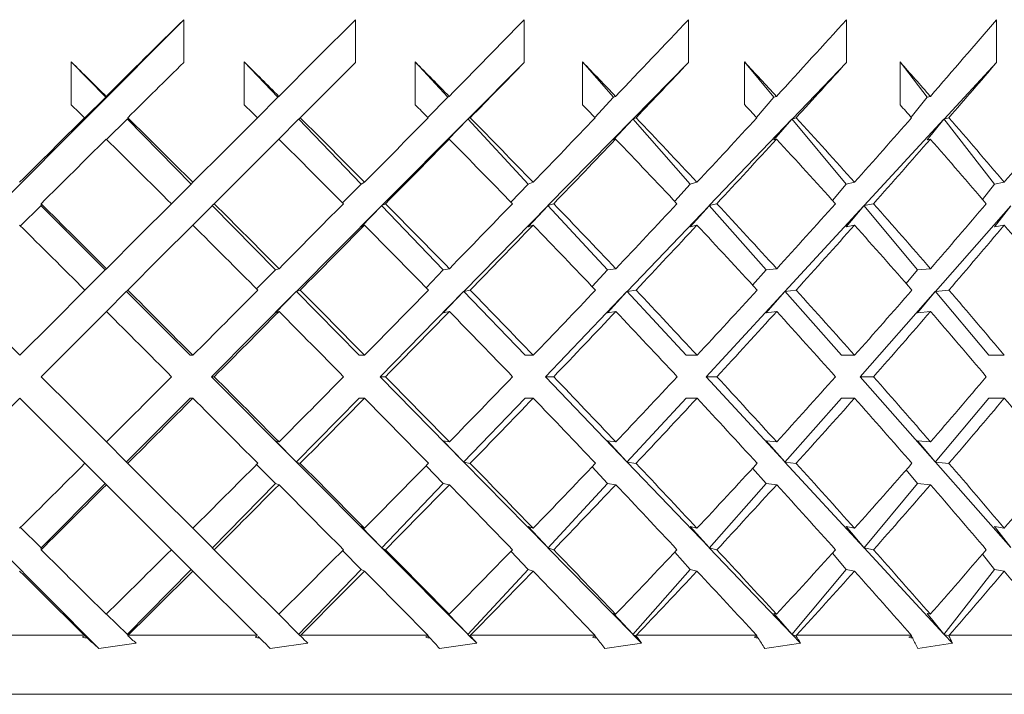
# Model space of a CAD drawing. Header units: inches. Extents: x 1.8 to 14.2, y 0.2 to 10.6.
# Tile 35 of 39: x 13.246 to 13.734, y 6.815 to 7.15. Entities that reach past the tile are written whole.
import ezdxf

# ---------------------------------------------------------------- set-up
doc = ezdxf.new("R2010")
doc.units = ezdxf.units.IN
doc.header["$MEASUREMENT"] = 0

msp = doc.modelspace()

# ---------------------------------------------------------------- linework, layer by layer
at = {"color": 7, "linetype": 'Continuous', "lineweight": 15}
for p, q in [((13.16213, 6.98325), (13.3277, 7.14963)), ((13.3277, 7.14963), (13.3277, 7.12842)), ((13.41285, 7.14963), (13.41285, 7.12842)), ((13.49649, 7.14963), (13.49649, 7.12842)), ((13.57782, 7.14963), (13.57782, 7.12842)), ((13.65607, 7.14963), (13.65607, 7.12842)), ((13.73047, 7.14963), (13.73047, 7.12842)), ((13.27202, 7.10746), (13.27202, 7.12867)), ((13.27202, 7.12867), (13.28915, 7.1112)), ((13.3577, 7.10746), (13.3577, 7.12867)), ((13.3577, 7.12867), (13.37442, 7.1112)), ((13.38546, 7.10104), (13.41285, 7.12842)), ((13.44241, 7.10746), (13.44241, 7.12867)), ((13.44241, 7.12867), (13.45855, 7.1112)), ((13.49649, 7.12842), (13.46857, 7.10037)), ((13.52533, 7.10746), (13.52533, 7.12867)), ((13.52533, 7.12867), (13.54074, 7.1112)), ((13.57782, 7.12842), (13.55031, 7.10037)), ((13.60567, 7.10746), (13.60567, 7.12867)), ((13.60567, 7.12867), (13.6202, 7.1112)), ((13.65607, 7.12842), (13.62923, 7.10037)), ((13.68265, 7.10746), (13.68265, 7.12867)), ((13.68265, 7.12867), (13.69616, 7.1112)), ((13.73047, 7.12842), (13.70455, 7.10037)), ((13.28915, 7.1112), (13.27852, 7.10083)), ((13.28915, 7.1112), (13.2893, 7.11163)), ((13.37442, 7.1112), (13.36421, 7.101)), ((13.37442, 7.1112), (13.37485, 7.11163)), ((13.45855, 7.1112), (13.44876, 7.10106)), ((13.45855, 7.1112), (13.45926, 7.11163)), ((13.54074, 7.1112), (13.53145, 7.10112)), ((13.54074, 7.1112), (13.54173, 7.11163)), ((13.6202, 7.1112), (13.6115, 7.10119)), ((13.6202, 7.1112), (13.62145, 7.11163)), ((13.69616, 7.1112), (13.68813, 7.10127)), ((13.69616, 7.1112), (13.69767, 7.11163)), ((13.27858, 7.101), (13.27852, 7.10083)), ((13.28945, 7.09027), (13.29966, 7.10024)), ((13.29966, 7.10049), (13.29979, 7.10037)), ((13.29966, 7.10049), (13.29966, 7.10024)), ((13.29966, 7.10049), (13.33137, 7.06816)), ((13.30001, 7.10104), (13.29979, 7.10037)), ((13.37485, 7.09042), (13.38467, 7.10024)), ((13.38467, 7.10049), (13.3848, 7.10037)), ((13.38467, 7.10049), (13.38467, 7.10024)), ((13.38467, 7.10049), (13.41561, 7.06816)), ((13.38546, 7.10104), (13.3848, 7.10037)), ((13.46844, 7.10024), (13.42586, 7.05745)), ((13.45855, 7.08999), (13.46844, 7.10024)), ((13.46844, 7.10049), (13.46857, 7.10037)), ((13.46844, 7.10049), (13.46844, 7.10024)), ((13.46844, 7.10049), (13.49832, 7.06816)), ((13.46968, 7.10104), (13.46857, 7.10037)), ((13.55018, 7.10024), (13.50822, 7.05745)), ((13.54074, 7.08999), (13.55018, 7.10024)), ((13.55018, 7.10049), (13.55031, 7.10037)), ((13.55018, 7.10049), (13.55018, 7.10024)), ((13.55018, 7.10049), (13.5787, 7.06816)), ((13.55185, 7.10104), (13.55031, 7.10037)), ((13.6291, 7.10024), (13.58816, 7.05745)), ((13.6202, 7.08999), (13.6291, 7.10024)), ((13.6291, 7.10049), (13.62923, 7.10037)), ((13.6291, 7.10049), (13.6291, 7.10024)), ((13.6291, 7.10049), (13.65599, 7.06816)), ((13.63118, 7.10104), (13.62923, 7.10037)), ((13.70443, 7.10024), (13.6649, 7.05745)), ((13.69616, 7.08999), (13.70443, 7.10024)), ((13.70443, 7.10049), (13.70455, 7.10037)), ((13.70443, 7.10049), (13.70443, 7.10024)), ((13.70443, 7.10049), (13.72943, 7.06816)), ((13.7069, 7.10104), (13.70455, 7.10037)), ((13.45855, 7.08999), (13.45926, 7.09042)), ((13.54074, 7.08999), (13.54173, 7.09042)), ((13.6202, 7.08999), (13.62145, 7.09042)), ((13.69616, 7.08999), (13.69767, 7.09042)), ((13.33137, 7.06816), (13.3216, 7.05839)), ((13.33137, 7.06816), (13.33223, 7.06901)), ((13.41561, 7.06816), (13.40645, 7.05876)), ((13.41561, 7.06816), (13.41731, 7.06901)), ((13.49832, 7.06816), (13.48984, 7.05916)), ((13.49832, 7.06816), (13.50085, 7.06901)), ((13.5787, 7.06816), (13.57099, 7.05959)), ((13.5787, 7.06816), (13.58204, 7.06901)), ((13.65599, 7.06816), (13.64912, 7.06005)), ((13.65599, 7.06816), (13.6601, 7.06901)), ((13.72943, 7.06816), (13.72345, 7.06057)), ((13.72943, 7.06816), (13.73428, 7.06901)), ((13.24685, 7.04737), (13.25695, 7.05732)), ((13.25695, 7.05757), (13.25708, 7.05745)), ((13.25695, 7.05757), (13.25695, 7.05732)), ((13.25695, 7.05757), (13.28879, 7.02558)), ((13.25708, 7.05841), (13.25708, 7.05745)), ((13.33223, 7.0478), (13.34175, 7.05732)), ((13.34175, 7.05757), (13.34188, 7.05745)), ((13.34175, 7.05757), (13.34175, 7.05732)), ((13.34175, 7.05757), (13.37313, 7.02558)), ((13.34284, 7.05841), (13.34188, 7.05745)), ((13.42573, 7.05732), (13.38356, 7.01494)), ((13.41561, 7.04694), (13.42573, 7.05732)), ((13.42573, 7.05757), (13.42586, 7.05745)), ((13.42573, 7.05757), (13.42573, 7.05732)), ((13.42573, 7.05757), (13.45635, 7.02558)), ((13.42778, 7.05841), (13.42586, 7.05745)), ((13.50809, 7.05732), (13.46653, 7.01494)), ((13.49832, 7.04694), (13.50809, 7.05732)), ((13.50809, 7.05757), (13.50822, 7.05745)), ((13.50809, 7.05757), (13.50809, 7.05732)), ((13.50809, 7.05757), (13.53766, 7.02558)), ((13.51107, 7.05841), (13.50822, 7.05745)), ((13.58803, 7.05732), (13.54748, 7.01494)), ((13.5787, 7.04694), (13.58803, 7.05732)), ((13.58803, 7.05757), (13.58816, 7.05745)), ((13.58803, 7.05757), (13.58803, 7.05732)), ((13.58803, 7.05757), (13.61625, 7.02558)), ((13.59191, 7.05841), (13.58816, 7.05745)), ((13.66479, 7.05732), (13.62563, 7.01494)), ((13.65599, 7.04694), (13.66479, 7.05732)), ((13.66479, 7.05757), (13.6649, 7.05745)), ((13.66479, 7.05757), (13.66479, 7.05732)), ((13.66479, 7.05757), (13.69139, 7.02558)), ((13.66953, 7.05841), (13.6649, 7.05745)), ((13.73761, 7.05732), (13.70024, 7.01494)), ((13.72943, 7.04694), (13.73761, 7.05732)), ((13.41561, 7.04694), (13.41731, 7.0478)), ((13.49832, 7.04694), (13.50085, 7.0478)), ((13.5787, 7.04694), (13.58204, 7.0478)), ((13.65599, 7.04694), (13.6601, 7.0478)), ((13.72943, 7.04694), (13.73428, 7.0478)), ((13.28879, 7.02558), (13.27878, 7.01557)), ((13.28879, 7.02558), (13.2894, 7.02618)), ((13.37313, 7.02558), (13.36384, 7.01615)), ((13.37313, 7.02558), (13.37495, 7.02618)), ((13.45635, 7.02558), (13.44786, 7.01675)), ((13.45635, 7.02558), (13.45936, 7.02618)), ((13.53766, 7.02558), (13.53004, 7.01738)), ((13.53766, 7.02558), (13.54183, 7.02618)), ((13.61625, 7.02558), (13.60959, 7.01805)), ((13.61625, 7.02558), (13.62155, 7.02618)), ((13.69139, 7.02558), (13.68573, 7.0188)), ((13.69139, 7.02558), (13.69776, 7.02618)), ((13.2894, 7.00497), (13.29925, 7.01482)), ((13.29925, 7.01507), (13.29937, 7.01494)), ((13.29925, 7.01507), (13.29925, 7.01482)), ((13.29925, 7.01507), (13.33091, 6.98325)), ((13.30001, 7.01558), (13.29937, 7.01494)), ((13.38344, 7.01482), (13.34147, 6.97265)), ((13.37313, 7.00436), (13.38344, 7.01482)), ((13.38344, 7.01507), (13.38356, 7.01494)), ((13.38344, 7.01507), (13.38344, 7.01482)), ((13.38344, 7.01507), (13.41464, 6.98325)), ((13.38546, 7.01558), (13.38356, 7.01494)), ((13.46641, 7.01482), (13.42505, 6.97265)), ((13.45635, 7.00436), (13.46641, 7.01482)), ((13.46641, 7.01507), (13.46653, 7.01494)), ((13.46641, 7.01507), (13.46641, 7.01482)), ((13.46641, 7.01507), (13.49686, 6.98325)), ((13.46968, 7.01558), (13.46653, 7.01494)), ((13.54736, 7.01482), (13.507, 6.97265)), ((13.53766, 7.00436), (13.54736, 7.01482)), ((13.54736, 7.01507), (13.54748, 7.01494)), ((13.54736, 7.01507), (13.54736, 7.01482)), ((13.54736, 7.01507), (13.57676, 6.98325)), ((13.55185, 7.01558), (13.54748, 7.01494)), ((13.62552, 7.01482), (13.58656, 6.97265)), ((13.61625, 7.00436), (13.62552, 7.01482)), ((13.62552, 7.01507), (13.62563, 7.01494)), ((13.62552, 7.01507), (13.62552, 7.01482)), ((13.62552, 7.01507), (13.65358, 6.98325)), ((13.63117, 7.01558), (13.62563, 7.01494)), ((13.70013, 7.01482), (13.66293, 6.97265)), ((13.69139, 7.00436), (13.70013, 7.01482)), ((13.70013, 7.01507), (13.70024, 7.01494)), ((13.70013, 7.01507), (13.70013, 7.01482)), ((13.70013, 7.01507), (13.72658, 6.98325)), ((13.7069, 7.01558), (13.70024, 7.01494)), ((13.37313, 7.00436), (13.37495, 7.00497)), ((13.45635, 7.00436), (13.45936, 7.00497)), ((13.53766, 7.00436), (13.54183, 7.00497)), ((13.61625, 7.00436), (13.62155, 7.00497)), ((13.69139, 7.00436), (13.69776, 7.00497)), ((13.33091, 6.98325), (13.33228, 6.98325)), ((13.41464, 6.98325), (13.41736, 6.98325)), ((13.49686, 6.98325), (13.5009, 6.98325)), ((13.57676, 6.98325), (13.58209, 6.98325)), ((13.65358, 6.98325), (13.66015, 6.98325)), ((13.72658, 6.98325), (13.73432, 6.98325)), ((13.34147, 6.97265), (13.38344, 6.93047)), ((13.34147, 6.97265), (13.34284, 6.97265)), ((13.42505, 6.97265), (13.46641, 6.93047)), ((13.42505, 6.97265), (13.42778, 6.97265)), ((13.507, 6.97265), (13.54736, 6.93047)), ((13.507, 6.97265), (13.51107, 6.97265)), ((13.58656, 6.97265), (13.62552, 6.93047)), ((13.58656, 6.97265), (13.59191, 6.97265)), ((13.66293, 6.97265), (13.70013, 6.93047)), ((13.66293, 6.97265), (13.66953, 6.97265)), ((13.28564, 6.83793), (13.16213, 6.96204)), ((13.33091, 6.96204), (13.29925, 6.93022)), ((13.33091, 6.96204), (13.33228, 6.96204)), ((13.41464, 6.96204), (13.38344, 6.93022)), ((13.41464, 6.96204), (13.41736, 6.96204)), ((13.49686, 6.96204), (13.46641, 6.93022)), ((13.49686, 6.96204), (13.5009, 6.96204)), ((13.57676, 6.96204), (13.54736, 6.93022)), ((13.57676, 6.96204), (13.58209, 6.96204)), ((13.65358, 6.96204), (13.62552, 6.93022)), ((13.65358, 6.96204), (13.66015, 6.96204)), ((13.72658, 6.96204), (13.70013, 6.93022)), ((13.72658, 6.96204), (13.73432, 6.96204)), ((13.29925, 6.93047), (13.2894, 6.94032)), ((13.38344, 6.93047), (13.37313, 6.94093)), ((13.37495, 6.94032), (13.37313, 6.94093)), ((13.46641, 6.93047), (13.45635, 6.94093)), ((13.45936, 6.94032), (13.45635, 6.94093)), ((13.54736, 6.93047), (13.53766, 6.94093)), ((13.54183, 6.94032), (13.53766, 6.94093)), ((13.62552, 6.93047), (13.61625, 6.94093)), ((13.62155, 6.94032), (13.61625, 6.94093)), ((13.69776, 6.94032), (13.69139, 6.94093)), ((13.70013, 6.93047), (13.69139, 6.94093)), ((13.27878, 6.92972), (13.28879, 6.91972)), ((13.29925, 6.93047), (13.29925, 6.93022)), ((13.29937, 6.93035), (13.29925, 6.93022)), ((13.29937, 6.93035), (13.30001, 6.92971)), ((13.36384, 6.92914), (13.37313, 6.91972)), ((13.38344, 6.93047), (13.38344, 6.93022)), ((13.38356, 6.93035), (13.38344, 6.93022)), ((13.38356, 6.93035), (13.42573, 6.88797)), ((13.38356, 6.93035), (13.38546, 6.92971)), ((13.44786, 6.92855), (13.45635, 6.91972)), ((13.46641, 6.93047), (13.46641, 6.93022)), ((13.46653, 6.93035), (13.46641, 6.93022)), ((13.46653, 6.93035), (13.50809, 6.88797)), ((13.46653, 6.93035), (13.46968, 6.92971)), ((13.53004, 6.92792), (13.53766, 6.91972)), ((13.54736, 6.93047), (13.54736, 6.93022)), ((13.54748, 6.93035), (13.54736, 6.93022)), ((13.54748, 6.93035), (13.58803, 6.88797)), ((13.54748, 6.93035), (13.55185, 6.92971)), ((13.62552, 6.93047), (13.62552, 6.93022)), ((13.62563, 6.93035), (13.62552, 6.93022)), ((13.62563, 6.93035), (13.66479, 6.88797)), ((13.62563, 6.93035), (13.63117, 6.92971)), ((13.70013, 6.93047), (13.70013, 6.93022)), ((13.70024, 6.93035), (13.70013, 6.93022)), ((13.70024, 6.93035), (13.73761, 6.88797)), ((13.70024, 6.93035), (13.7069, 6.92971)), ((13.60959, 6.92724), (13.61625, 6.91972)), ((13.68573, 6.92649), (13.69139, 6.91972)), ((13.28879, 6.91972), (13.25695, 6.88772)), ((13.2894, 6.91911), (13.28879, 6.91972)), ((13.37313, 6.91972), (13.34175, 6.88772)), ((13.37495, 6.91911), (13.37313, 6.91972)), ((13.45635, 6.91972), (13.42573, 6.88772)), ((13.45936, 6.91911), (13.45635, 6.91972)), ((13.53766, 6.91972), (13.50809, 6.88772)), ((13.54183, 6.91911), (13.53766, 6.91972)), ((13.61625, 6.91972), (13.58803, 6.88772)), ((13.62155, 6.91911), (13.61625, 6.91972)), ((13.69139, 6.91972), (13.66479, 6.88772)), ((13.69776, 6.91911), (13.69139, 6.91972)), ((13.25695, 6.88797), (13.24685, 6.89792)), ((13.34175, 6.88797), (13.33223, 6.89749)), ((13.41731, 6.89749), (13.41561, 6.89835)), ((13.42573, 6.88797), (13.41561, 6.89835)), ((13.50085, 6.89749), (13.49832, 6.89835)), ((13.50809, 6.88797), (13.49832, 6.89835)), ((13.58204, 6.89749), (13.5787, 6.89835)), ((13.58803, 6.88797), (13.5787, 6.89835)), ((13.6601, 6.89749), (13.65599, 6.89835)), ((13.66479, 6.88797), (13.65599, 6.89835)), ((13.73428, 6.89749), (13.72943, 6.89835)), ((13.73761, 6.88797), (13.72943, 6.89835)), ((13.25695, 6.88797), (13.25695, 6.88772)), ((13.25708, 6.88784), (13.25695, 6.88772)), ((13.25708, 6.88784), (13.25708, 6.88688)), ((13.3216, 6.88691), (13.33137, 6.87714)), ((13.34175, 6.88797), (13.34175, 6.88772)), ((13.34188, 6.88784), (13.34175, 6.88772)), ((13.34188, 6.88784), (13.34284, 6.88688)), ((13.40645, 6.88653), (13.41561, 6.87714)), ((13.42573, 6.88797), (13.42573, 6.88772)), ((13.42586, 6.88784), (13.42573, 6.88772)), ((13.42586, 6.88784), (13.46844, 6.84506)), ((13.42586, 6.88784), (13.42778, 6.88688)), ((13.48984, 6.88613), (13.49832, 6.87714)), ((13.50809, 6.88797), (13.50809, 6.88772)), ((13.50822, 6.88784), (13.50809, 6.88772)), ((13.50822, 6.88784), (13.55018, 6.84506)), ((13.50822, 6.88784), (13.51107, 6.88688)), ((13.57099, 6.88571), (13.5787, 6.87714)), ((13.58803, 6.88797), (13.58803, 6.88772)), ((13.58816, 6.88784), (13.58803, 6.88772)), ((13.58816, 6.88784), (13.6291, 6.84506)), ((13.58816, 6.88784), (13.59191, 6.88688)), ((13.64912, 6.88524), (13.65599, 6.87714)), ((13.66479, 6.88797), (13.66479, 6.88772)), ((13.6649, 6.88784), (13.66479, 6.88772)), ((13.6649, 6.88784), (13.70443, 6.84506)), ((13.6649, 6.88784), (13.66953, 6.88688)), ((13.72345, 6.88472), (13.72943, 6.87714)), ((13.33137, 6.87714), (13.29966, 6.8448)), ((13.33223, 6.87628), (13.33137, 6.87714)), ((13.33223, 6.87628), (13.36405, 6.84446)), ((13.41561, 6.87714), (13.38467, 6.8448)), ((13.41731, 6.87628), (13.41561, 6.87714)), ((13.49832, 6.87714), (13.46844, 6.8448)), ((13.50085, 6.87628), (13.49832, 6.87714)), ((13.5787, 6.87714), (13.55018, 6.8448)), ((13.58204, 6.87628), (13.5787, 6.87714)), ((13.65599, 6.87714), (13.6291, 6.8448)), ((13.6601, 6.87628), (13.65599, 6.87714)), ((13.72943, 6.87714), (13.70443, 6.8448)), ((13.73428, 6.87628), (13.72943, 6.87714)), ((13.29966, 6.84506), (13.28945, 6.85502)), ((13.38467, 6.84506), (13.37485, 6.85487)), ((13.45926, 6.85487), (13.45855, 6.8553)), ((13.46844, 6.84506), (13.45855, 6.8553)), ((13.54173, 6.85487), (13.54074, 6.8553)), ((13.55018, 6.84506), (13.54074, 6.8553)), ((13.62145, 6.85487), (13.6202, 6.8553)), ((13.6291, 6.84506), (13.6202, 6.8553)), ((13.69767, 6.85487), (13.69616, 6.8553)), ((13.70443, 6.84506), (13.69616, 6.8553)), ((13.29966, 6.84506), (13.29966, 6.8448)), ((13.38467, 6.84506), (13.38467, 6.8448)), ((13.46844, 6.84506), (13.46844, 6.8448)), ((13.55018, 6.84506), (13.55018, 6.8448)), ((13.6291, 6.84506), (13.6291, 6.8448)), ((13.70443, 6.84506), (13.70443, 6.8448)), ((13.21435, 6.84446), (13.27841, 6.84446)), ((13.27857, 6.84432), (13.27841, 6.84446)), ((13.27852, 6.84446), (13.27997, 6.84305)), ((13.27852, 6.84446), (13.27857, 6.84432)), ((13.29979, 6.84493), (13.29966, 6.8448)), ((13.29979, 6.84493), (13.3, 6.84428)), ((13.30022, 6.84446), (13.3, 6.84428)), ((13.30022, 6.84446), (13.36405, 6.84446)), ((13.36419, 6.84432), (13.36405, 6.84446)), ((13.36462, 6.84389), (13.36545, 6.84305)), ((13.3848, 6.84493), (13.38467, 6.8448)), ((13.3848, 6.84493), (13.38544, 6.84428)), ((13.38567, 6.84446), (13.38544, 6.84428)), ((13.38567, 6.84446), (13.44865, 6.84446)), ((13.44878, 6.84432), (13.44865, 6.84446)), ((13.44872, 6.84427), (13.4499, 6.84305)), ((13.46857, 6.84493), (13.46844, 6.8448)), ((13.46857, 6.84493), (13.47292, 6.84055)), ((13.46857, 6.84493), (13.46964, 6.84428)), ((13.46988, 6.84446), (13.46964, 6.84428)), ((13.46988, 6.84446), (13.53141, 6.84446)), ((13.5314, 6.84423), (13.53248, 6.84305)), ((13.53152, 6.84432), (13.53141, 6.84446)), ((13.55031, 6.84493), (13.55018, 6.8448)), ((13.55031, 6.84493), (13.5546, 6.84055)), ((13.55031, 6.84493), (13.55179, 6.84428)), ((13.55204, 6.84446), (13.55179, 6.84428)), ((13.55204, 6.84446), (13.61152, 6.84446)), ((13.61142, 6.84419), (13.61241, 6.84305)), ((13.61162, 6.84432), (13.61152, 6.84446)), ((13.62923, 6.84493), (13.6291, 6.8448)), ((13.62923, 6.84493), (13.63341, 6.84055)), ((13.62923, 6.84493), (13.6311, 6.84428)), ((13.63136, 6.84446), (13.6311, 6.84428)), ((13.63136, 6.84446), (13.68822, 6.84446)), ((13.68803, 6.84414), (13.68892, 6.84305)), ((13.6883, 6.84432), (13.68822, 6.84446)), ((13.70455, 6.84493), (13.70443, 6.8448)), ((13.70455, 6.84493), (13.70859, 6.84055)), ((13.70455, 6.84493), (13.70681, 6.84428)), ((13.70708, 6.84446), (13.70681, 6.84428)), ((13.70708, 6.84446), (13.76077, 6.84446)), ((14.13195, 6.81521), (12.38195, 6.81521))]:
    msp.add_line(p, q, dxfattribs=at)
at = {"color": 7, "linetype": 'Continuous', "lineweight": 15, "flags": 128}
for points in [[(13.41285, 7.14963), (13.39388, 7.13066), (13.37485, 7.11163)], [(13.36421, 7.101), (13.34824, 7.08502), (13.33223, 7.06901)], [(13.34284, 7.05841), (13.35886, 7.07443), (13.37485, 7.09042)], [(13.3216, 7.05839), (13.30551, 7.04229), (13.2894, 7.02618)], [(13.30001, 7.01558), (13.31613, 7.0317), (13.33223, 7.0478)], [(13.24647, 6.98325), (13.2303, 6.99942), (13.21414, 7.01558)], [(13.27878, 7.01557), (13.26263, 6.99941), (13.24647, 6.98325)], [(13.25708, 6.97265), (13.27324, 6.98881), (13.2894, 7.00497)], [(13.2894, 6.94032), (13.27324, 6.95648), (13.25708, 6.97265)], [(13.21414, 6.92971), (13.2303, 6.94587), (13.24647, 6.96204)], [(13.24647, 6.96204), (13.26263, 6.94588), (13.27878, 6.92972)], [(13.33223, 6.89749), (13.31613, 6.91359), (13.30001, 6.92971)], [(13.2894, 6.91911), (13.30551, 6.903), (13.3216, 6.88691)], [(13.37485, 6.85487), (13.35886, 6.87086), (13.34284, 6.88688)]]:
    msp.add_lwpolyline(points, dxfattribs=at)
at = {"color": 7, "linetype": 'Continuous', "lineweight": 15}
for centre, major_axis, ratio, start_param, end_param in [((13.25695, 6.99373), (0.87395, 0.87395), 0.049127, 1.440759, 1.48473), ((13.25695, 6.99373), (0.87395, 0.87395), 0.049127, 4.89663, 4.940601), ((13.25695, 6.99373), (0.87079, 0.87079), 0.098491, 4.945717, 4.989689), ((13.25695, 6.99373), (0.86553, 0.86553), 0.148336, 4.994804, 5.038776), ((13.25695, 6.99373), (0.85819, 0.85819), 0.198912, 5.043892, 5.087863), ((13.25695, 6.97277), (0.87079, -0.87079), 0.098491, 1.631993, 1.651746), ((13.25695, 6.97252), (0.87395, 0.87395), 0.049127, 1.440759, 1.472476), ((13.25695, 6.97277), (0.86553, -0.86553), 0.148336, 1.582905, 1.602659), ((13.25695, 6.97277), (0.85819, -0.85819), 0.198912, 1.533818, 1.553572), ((13.25695, 6.97252), (0.87395, 0.87395), 0.049127, 4.908884, 4.940601), ((13.25695, 6.97277), (0.84878, -0.84878), 0.250487, 1.48473, 1.504484), ((13.25695, 6.97252), (0.87079, 0.87079), 0.098491, 4.957972, 4.989689), ((13.25695, 6.97277), (0.83732, -0.83732), 0.303347, 1.435643, 1.455397), ((13.25695, 6.97252), (0.86553, 0.86553), 0.148336, 5.007059, 5.038776), ((13.25695, 6.97277), (0.82385, -0.82385), 0.357806, 1.386556, 1.406309), ((13.25695, 6.97252), (0.85819, 0.85819), 0.198912, 5.056147, 5.087863), ((13.25695, 6.95156), (0.87079, -0.87079), 0.098491, 1.644249, 1.651746), ((13.25695, 6.95156), (0.86553, -0.86553), 0.148336, 1.595162, 1.602659), ((13.25695, 6.95156), (0.85819, -0.85819), 0.198912, 1.546074, 1.553572), ((13.25695, 6.95156), (0.84878, -0.84878), 0.250487, 1.496987, 1.504484), ((13.25695, 6.95156), (0.83732, -0.83732), 0.303347, 1.4479, 1.455397), ((13.25695, 6.95156), (0.82385, -0.82385), 0.357806, 1.398812, 1.406309), ((13.25695, 6.99373), (0.87395, 0.87395), 0.049127, 1.496987, 1.533745), ((13.25695, 6.97277), (0.87079, -0.87079), 0.098491, 1.582832, 1.619738), ((13.25695, 6.97277), (0.86553, -0.86553), 0.148336, 1.533745, 1.57065), ((13.25695, 6.99373), (0.87395, 0.87395), 0.049127, 4.847615, 4.884373), ((13.25695, 6.97277), (0.85819, -0.85819), 0.198912, 1.484657, 1.521563), ((13.25695, 6.99373), (0.87079, 0.87079), 0.098491, 4.896703, 4.933461), ((13.25695, 6.97277), (0.84878, -0.84878), 0.250487, 1.43557, 1.472476), ((13.25695, 6.99373), (0.86553, 0.86553), 0.148336, 4.94579, 4.982548), ((13.25695, 6.97277), (0.83732, -0.83732), 0.303347, 1.386482, 1.423388), ((13.25695, 6.99373), (0.85819, 0.85819), 0.198912, 4.994878, 5.031635), ((13.25695, 6.97277), (0.82385, -0.82385), 0.357806, 1.337395, 1.374301), ((13.25695, 6.99373), (0.84878, 0.84878), 0.250487, 5.043965, 5.080723), ((13.25695, 6.97252), (0.87395, 0.87395), 0.049127, 1.48473, 1.521564), ((13.25695, 6.95156), (0.87079, -0.87079), 0.098491, 1.595015, 1.631993), ((13.25695, 6.95156), (0.86553, -0.86553), 0.148336, 1.545927, 1.582905), ((13.25695, 6.97252), (0.87395, 0.87395), 0.049127, 4.859796, 4.89663), ((13.25695, 6.95156), (0.85819, -0.85819), 0.198912, 1.49684, 1.533818), ((13.25695, 6.97252), (0.87079, 0.87079), 0.098491, 4.908884, 4.945717), ((13.25695, 6.95156), (0.84878, -0.84878), 0.250487, 1.447752, 1.48473), ((13.25695, 6.97252), (0.86553, 0.86553), 0.148336, 4.957971, 4.994804), ((13.25695, 6.95156), (0.83732, -0.83732), 0.303347, 1.398665, 1.435643), ((13.25695, 6.97252), (0.85819, 0.85819), 0.198912, 5.007058, 5.043892), ((13.25695, 6.95156), (0.82385, -0.82385), 0.357806, 1.349578, 1.386556), ((13.25695, 6.97277), (0.87395, -0.87395), 0.049127, 1.582789, 1.619739), ((13.25695, 6.97277), (0.87079, -0.87079), 0.098491, 1.533701, 1.570651), ((13.25695, 6.99373), (0.87395, 0.87395), 0.049127, 4.798572, 4.835433), ((13.25695, 6.97277), (0.86553, -0.86553), 0.148336, 1.484614, 1.521564), ((13.25695, 6.99373), (0.87079, 0.87079), 0.098491, 4.847659, 4.88452), ((13.25695, 6.97277), (0.85819, -0.85819), 0.198912, 1.435526, 1.472476), ((13.25695, 6.99373), (0.86553, 0.86553), 0.148336, 4.896746, 4.933608), ((13.25695, 6.97277), (0.84878, -0.84878), 0.250487, 1.386439, 1.423389), ((13.25695, 6.99373), (0.85819, 0.85819), 0.198912, 4.945834, 4.982695), ((13.25695, 6.97277), (0.83732, -0.83732), 0.303347, 1.337352, 1.374302), ((13.25695, 6.99373), (0.84878, 0.84878), 0.250487, 4.994921, 5.031782), ((13.25695, 6.95156), (0.87395, -0.87395), 0.049127, 1.594927, 1.631919), ((13.25695, 6.95156), (0.87079, -0.87079), 0.098491, 1.54584, 1.582832), ((13.25695, 6.97252), (0.87395, 0.87395), 0.049127, 4.810708, 4.847615), ((13.25695, 6.95156), (0.86553, -0.86553), 0.148336, 1.496752, 1.533745), ((13.25695, 6.97252), (0.87079, 0.87079), 0.098491, 4.859796, 4.896703), ((13.25695, 6.95156), (0.85819, -0.85819), 0.198912, 1.447665, 1.484657), ((13.25695, 6.97252), (0.86553, 0.86553), 0.148336, 4.908883, 4.94579), ((13.25695, 6.95156), (0.84878, -0.84878), 0.250487, 1.398577, 1.43557), ((13.25695, 6.97252), (0.85819, 0.85819), 0.198912, 4.95797, 4.994878), ((13.25695, 6.95156), (0.83732, -0.83732), 0.303347, 1.34949, 1.386482), ((13.25695, 6.97252), (0.84878, 0.84878), 0.250487, 5.007058, 5.043965), ((13.25695, 6.95156), (0.82385, -0.82385), 0.357806, 1.300403, 1.337395), ((13.25695, 6.97277), (0.87395, -0.87395), 0.049127, 1.533687, 1.570652), ((13.25695, 6.99373), (0.87395, 0.87395), 0.049127, 4.749499, 4.786433), ((13.25695, 6.97277), (0.87079, -0.87079), 0.098491, 1.484599, 1.521564), ((13.25695, 6.99373), (0.87079, 0.87079), 0.098491, 4.798586, 4.83552), ((13.25695, 6.97277), (0.86553, -0.86553), 0.148336, 1.435512, 1.472477), ((13.25695, 6.99373), (0.86553, 0.86553), 0.148336, 4.847673, 4.884608), ((13.25695, 6.97277), (0.85819, -0.85819), 0.198912, 1.386425, 1.42339), ((13.25695, 6.99373), (0.85819, 0.85819), 0.198912, 4.896761, 4.933695), ((13.25695, 6.97277), (0.84878, -0.84878), 0.250487, 1.337337, 1.374302), ((13.25695, 6.99373), (0.84878, 0.84878), 0.250487, 4.945848, 4.982783), ((13.25695, 6.97277), (0.83732, -0.83732), 0.303347, 1.28825, 1.325215), ((13.25695, 6.95156), (0.87395, -0.87395), 0.049127, 1.545811, 1.582789), ((13.25695, 6.97252), (0.87395, 0.87395), 0.049127, 4.761621, 4.798572), ((13.25695, 6.95156), (0.87079, -0.87079), 0.098491, 1.496723, 1.533701), ((13.25695, 6.97252), (0.87079, 0.87079), 0.098491, 4.810708, 4.847659), ((13.25695, 6.95156), (0.86553, -0.86553), 0.148336, 1.447636, 1.484614), ((13.25695, 6.97252), (0.86553, 0.86553), 0.148336, 4.859796, 4.896746), ((13.25695, 6.95156), (0.85819, -0.85819), 0.198912, 1.398548, 1.435526), ((13.25695, 6.97252), (0.85819, 0.85819), 0.198912, 4.908883, 4.945834), ((13.25695, 6.95156), (0.84878, -0.84878), 0.250487, 1.349461, 1.386439), ((13.25695, 6.97252), (0.84878, 0.84878), 0.250487, 4.95797, 4.994921), ((13.25695, 6.95156), (0.83732, -0.83732), 0.303347, 1.300374, 1.337352), ((13.25695, 6.99373), (0.87395, 0.87395), 0.049127, 4.700397, 4.737375), ((13.25695, 6.97277), (0.87395, -0.87395), 0.049127, 1.484614, 1.521565), ((13.25695, 6.99373), (0.87079, 0.87079), 0.098491, 4.749484, 4.786462), ((13.25695, 6.97277), (0.87079, -0.87079), 0.098491, 1.435526, 1.472477), ((13.25695, 6.99373), (0.86553, 0.86553), 0.148336, 4.798572, 4.83555), ((13.25695, 6.97277), (0.86553, -0.86553), 0.148336, 1.386439, 1.42339), ((13.25695, 6.99373), (0.85819, 0.85819), 0.198912, 4.847659, 4.884637), ((13.25695, 6.97277), (0.85819, -0.85819), 0.198912, 1.337352, 1.374302), ((13.25695, 6.99373), (0.84878, 0.84878), 0.250487, 4.896746, 4.933724), ((13.25695, 6.97277), (0.84878, -0.84878), 0.250487, 1.288264, 1.325215), ((13.25695, 6.99373), (0.83732, 0.83732), 0.303347, 4.945834, 4.982812), ((13.25695, 6.97252), (0.87395, 0.87395), 0.049127, 4.712534, 4.749499), ((13.25695, 6.95156), (0.87395, -0.87395), 0.049127, 1.496752, 1.533687), ((13.25695, 6.97252), (0.87079, 0.87079), 0.098491, 4.761621, 4.798586), ((13.25695, 6.95156), (0.87079, -0.87079), 0.098491, 1.447665, 1.484599), ((13.25695, 6.97252), (0.86553, 0.86553), 0.148336, 4.810708, 4.847673), ((13.25695, 6.95156), (0.86553, -0.86553), 0.148336, 1.398577, 1.435512), ((13.25695, 6.97252), (0.85819, 0.85819), 0.198912, 4.859796, 4.896761), ((13.25695, 6.95156), (0.85819, -0.85819), 0.198912, 1.34949, 1.386425), ((13.25695, 6.97252), (0.84878, 0.84878), 0.250487, 4.908883, 4.945848), ((13.25695, 6.95156), (0.84878, -0.84878), 0.250487, 1.300403, 1.337337), ((13.25695, 6.97252), (0.83732, 0.83732), 0.303347, 4.95797, 4.994936), ((13.25695, 6.95156), (0.83732, -0.83732), 0.303347, 1.251315, 1.28825), ((13.25695, 6.99373), (0.87395, 0.87395), 0.049127, 4.651266, 4.688258), ((13.25695, 6.99373), (0.87079, 0.87079), 0.098491, 4.700353, 4.737346), ((13.25695, 6.97277), (0.87395, -0.87395), 0.049127, 1.43557, 1.472477), ((13.25695, 6.99373), (0.86553, 0.86553), 0.148336, 4.749441, 4.786433), ((13.25695, 6.97277), (0.87079, -0.87079), 0.098491, 1.386482, 1.42339), ((13.25695, 6.99373), (0.85819, 0.85819), 0.198912, 4.798528, 4.83552), ((13.25695, 6.97277), (0.86553, -0.86553), 0.148336, 1.337395, 1.374302), ((13.25695, 6.99373), (0.84878, 0.84878), 0.250487, 4.847615, 4.884608), ((13.25695, 6.97277), (0.85819, -0.85819), 0.198912, 1.288308, 1.325215), ((13.25695, 6.99373), (0.83732, 0.83732), 0.303347, 4.896703, 4.933695), ((13.25695, 6.97277), (0.84878, -0.84878), 0.250487, 1.23922, 1.276127), ((13.25695, 6.99373), (0.82385, 0.82385), 0.357806, 4.94579, 4.982783), ((13.25695, 6.97252), (0.87395, 0.87395), 0.049127, 4.663447, 4.700397), ((13.25695, 6.97252), (0.87079, 0.87079), 0.098491, 4.712534, 4.749484), ((13.25695, 6.95156), (0.87395, -0.87395), 0.049127, 1.447752, 1.484614), ((13.25695, 6.97252), (0.86553, 0.86553), 0.148336, 4.761621, 4.798572), ((13.25695, 6.95156), (0.87079, -0.87079), 0.098491, 1.398665, 1.435526), ((13.25695, 6.97252), (0.85819, 0.85819), 0.198912, 4.810709, 4.847659), ((13.25695, 6.95156), (0.86553, -0.86553), 0.148336, 1.349578, 1.386439), ((13.25695, 6.97252), (0.84878, 0.84878), 0.250487, 4.859796, 4.896746), ((13.25695, 6.95156), (0.85819, -0.85819), 0.198912, 1.30049, 1.337352), ((13.25695, 6.97252), (0.83732, 0.83732), 0.303347, 4.908884, 4.945834), ((13.25695, 6.95156), (0.84878, -0.84878), 0.250487, 1.251403, 1.288264), ((13.25695, 6.97277), (0.87395, -0.87395), 0.049127, 4.761621, 4.798455), ((13.25695, 6.99373), (0.87079, 0.87079), 0.098491, 4.651193, 4.688171), ((13.25695, 6.99373), (0.86553, 0.86553), 0.148336, 4.70028, 4.737258), ((13.25695, 6.97277), (0.87395, -0.87395), 0.049127, 1.386556, 1.423389), ((13.25695, 6.99373), (0.85819, 0.85819), 0.198912, 4.749368, 4.786345), ((13.25695, 6.97277), (0.87079, -0.87079), 0.098491, 1.337468, 1.374302), ((13.25695, 6.99373), (0.84878, 0.84878), 0.250487, 4.798455, 4.835433), ((13.25695, 6.97277), (0.86553, -0.86553), 0.148336, 1.288381, 1.325214), ((13.25695, 6.99373), (0.83732, 0.83732), 0.303347, 4.847542, 4.88452), ((13.25695, 6.97277), (0.85819, -0.85819), 0.198912, 1.239293, 1.276127), ((13.25695, 6.99373), (0.82385, 0.82385), 0.357806, 4.89663, 4.933608), ((13.25695, 6.95156), (0.87395, -0.87395), 0.049127, 4.749441, 4.786007), ((13.25695, 6.97252), (0.87079, 0.87079), 0.098491, 4.663684, 4.700353), ((13.25695, 6.97252), (0.86553, 0.86553), 0.148336, 4.712771, 4.749441), ((13.25695, 6.95156), (0.87395, -0.87395), 0.049127, 1.399004, 1.43557), ((13.25695, 6.97252), (0.85819, 0.85819), 0.198912, 4.761859, 4.798528), ((13.25695, 6.95156), (0.87079, -0.87079), 0.098491, 1.349916, 1.386482), ((13.25695, 6.97252), (0.84878, 0.84878), 0.250487, 4.810946, 4.847615), ((13.25695, 6.95156), (0.86553, -0.86553), 0.148336, 1.300829, 1.337395), ((13.25695, 6.97252), (0.83732, 0.83732), 0.303347, 4.860033, 4.896703), ((13.25695, 6.95156), (0.85819, -0.85819), 0.198912, 1.251742, 1.288308), ((13.25695, 6.97252), (0.82385, 0.82385), 0.357806, 4.909121, 4.94579), ((13.25695, 6.95156), (0.84878, -0.84878), 0.250487, 1.202654, 1.23922)]:
    msp.add_ellipse(centre, major_axis=major_axis, ratio=ratio, start_param=start_param, end_param=end_param, dxfattribs=at)
for points in [[(13.27755, 6.84347), (13.27789, 6.84375), (13.27823, 6.84404), (13.27857, 6.84432)], [(13.27755, 6.84347), (13.27836, 6.84333), (13.27916, 6.84319), (13.27997, 6.84305)], [(13.28564, 6.83793), (13.28375, 6.83963), (13.28186, 6.84134), (13.27997, 6.84305)], [(13.28564, 6.83793), (13.29181, 6.83874), (13.29798, 6.83961), (13.30414, 6.84055)], [(13.3, 6.84428), (13.30138, 6.84304), (13.30276, 6.8418), (13.30414, 6.84055)], [(13.3631, 6.84347), (13.36346, 6.84375), (13.36383, 6.84404), (13.36419, 6.84432)], [(13.3631, 6.84347), (13.36388, 6.84333), (13.36467, 6.84319), (13.36545, 6.84305)], [(13.37058, 6.83793), (13.36887, 6.83963), (13.36717, 6.84134), (13.36545, 6.84305)], [(13.37058, 6.83793), (13.37678, 6.83874), (13.38298, 6.83961), (13.38917, 6.84055)], [(13.38544, 6.84428), (13.38668, 6.84304), (13.38793, 6.8418), (13.38917, 6.84055)], [(13.44762, 6.84347), (13.44801, 6.84375), (13.44839, 6.84404), (13.44878, 6.84432)], [(13.44762, 6.84347), (13.44838, 6.84333), (13.44914, 6.84319), (13.4499, 6.84305)], [(13.45443, 6.83793), (13.45292, 6.83963), (13.45141, 6.84134), (13.4499, 6.84305)], [(13.45443, 6.83793), (13.4606, 6.83874), (13.46676, 6.83961), (13.47292, 6.84055)], [(13.46964, 6.84428), (13.47073, 6.84304), (13.47183, 6.8418), (13.47292, 6.84055)], [(13.53031, 6.84347), (13.53071, 6.84375), (13.53111, 6.84404), (13.53152, 6.84432)], [(13.53031, 6.84347), (13.53103, 6.84333), (13.53175, 6.84319), (13.53248, 6.84305)], [(13.53637, 6.83793), (13.53508, 6.83963), (13.53378, 6.84134), (13.53248, 6.84305)], [(13.53637, 6.83793), (13.54245, 6.83874), (13.54853, 6.83961), (13.5546, 6.84055)], [(13.55179, 6.84428), (13.55273, 6.84304), (13.55366, 6.8418), (13.5546, 6.84055)], [(13.61036, 6.84347), (13.61078, 6.84375), (13.6112, 6.84404), (13.61162, 6.84432)], [(13.61036, 6.84347), (13.61104, 6.84333), (13.61173, 6.84319), (13.61241, 6.84305)], [(13.61562, 6.83793), (13.61455, 6.83963), (13.61348, 6.84134), (13.61241, 6.84305)], [(13.61562, 6.83793), (13.62156, 6.83874), (13.62748, 6.83961), (13.63341, 6.84055)], [(13.6311, 6.84428), (13.63187, 6.84304), (13.63264, 6.8418), (13.63341, 6.84055)], [(13.68701, 6.84347), (13.68744, 6.84375), (13.68787, 6.84404), (13.6883, 6.84432)], [(13.68701, 6.84347), (13.68765, 6.84333), (13.68828, 6.84319), (13.68892, 6.84305)], [(13.69142, 6.83793), (13.69059, 6.83963), (13.68975, 6.84134), (13.68892, 6.84305)], [(13.69142, 6.83793), (13.69715, 6.83874), (13.70287, 6.83961), (13.70859, 6.84055)], [(13.70681, 6.84428), (13.7074, 6.84304), (13.708, 6.8418), (13.70859, 6.84055)]]:
    msp.add_open_spline(points, degree=3, dxfattribs=at)

doc.saveas('drawing.dxf')
